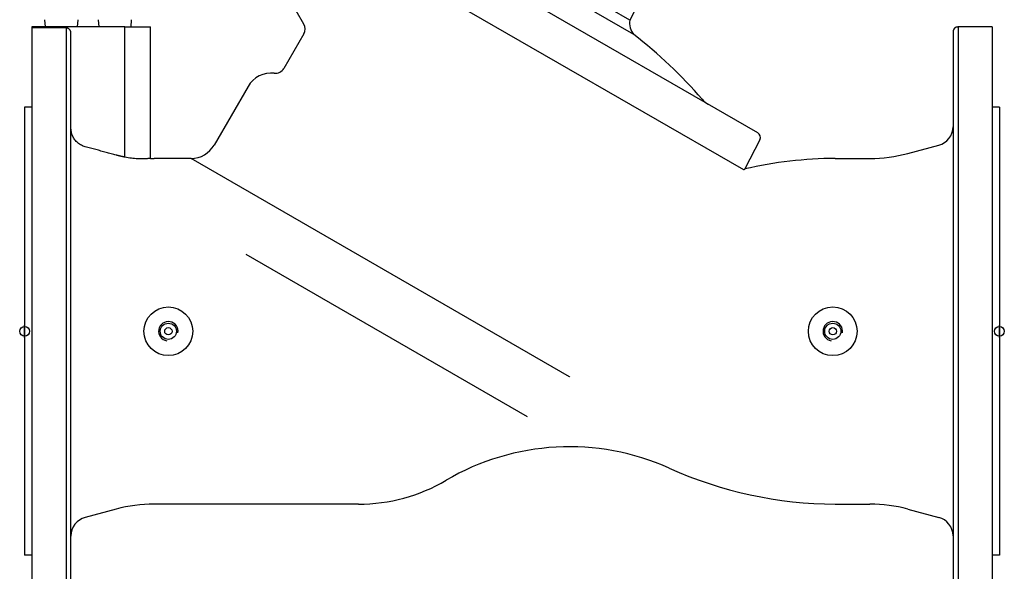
# Model space of a CAD drawing. Header units: millimetres. Extents: x 1002 to 3532, y 429 to 1459.
# Tile 2 of 24: x 1002 to 1406, y 666 to 893. Entities that reach past the tile are written whole.
import ezdxf

# ---------------------------------------------------------------- set-up
doc = ezdxf.new("R2010")
doc.units = ezdxf.units.MM
doc.layers.add('DETAIL', color=2, linetype='Continuous')
doc.layers.add('ORIGIN', color=6, linetype='Continuous')

msp = doc.modelspace()

# ---------------------------------------------------------------- linework, layer by layer
at = {"layer": 'DETAIL'}
for p, q in [((1305.07, 846.09), (1129.9, 947.22)), ((1299.34, 830.93), (1119.41, 934.79)), ((1254.16, 886.52), (1190.37, 923.35)), ((1252.6, 892.39), (1196.23, 924.92)), ((1261.06, 909.03), (1252.6, 892.39)), ((1118.82, 890.77), (1109.59, 906.78)), ((1007.23, 889.58), (1007.23, 639.58)), ((1021.23, 889.58), (1007.23, 889.58)), ((1007.39, 889.18), (1007.39, 889.58)), ((1045.39, 889.58), (1007.39, 889.58)), ((1021.23, 889.18), (1007.39, 889.18)), ((1012.8, 889.58), (1012.61, 892.58)), ((1021.23, 889.58), (1021.23, 889.58)), ((1021.23, 889.18), (1021.23, 639.58)), ((1025.99, 889.58), (1026.17, 892.58)), ((1034.8, 889.58), (1034.61, 892.58)), ((1045.39, 836.1), (1045.39, 889.58)), ((1045.39, 889.58), (1055.91, 889.58)), ((1047.99, 889.58), (1048.17, 892.58)), ((1055.91, 835.6), (1055.91, 889.58)), ((1387.23, 889.58), (1387.23, 639.58)), ((1401.23, 889.58), (1387.23, 889.58)), ((1401.23, 889.58), (1401.23, 639.58)), ((1023.23, 641.56), (1023.23, 887.19)), ((1118.82, 886.77), (1110.61, 872.55)), ((1385.23, 887.65), (1385.23, 641.51)), ((1095.94, 865.14), (1082.05, 841.08)), ((1004.23, 856.58), (1004.23, 672.58)), ((1007.23, 856.58), (1004.23, 856.58)), ((1404.23, 856.58), (1401.23, 856.58)), ((1404.23, 856.58), (1404.23, 672.58)), ((1305.91, 843.27), (1299.79, 831.27)), ((1366.62, 837.62), (1379.3, 841.02)), ((1072.55, 835.58), (1057.36, 835.58)), ((1227.86, 745.91), (1072.53, 835.58)), ((1336.8, 835.57), (1351.09, 835.58)), ((1299.45, 830.86), (1299.34, 830.93)), ((1095.03, 796.24), (1210.49, 729.59)), ((1041.83, 691.54), (1029.16, 688.14)), ((1141.23, 693.58), (1057.36, 693.58)), ((1336.8, 693.59), (1351.09, 693.58)), ((1366.62, 691.54), (1379.3, 688.14)), ((1007.23, 672.58), (1004.23, 672.58)), ((1404.23, 672.58), (1401.23, 672.58))]:
    msp.add_line(p, q, dxfattribs=at)
at = {"layer": 'DETAIL', "flags": 128}
for points in [[(1023.23, 887.19), (1023.22, 887.32), (1023.21, 887.45), (1023.19, 887.58), (1023.16, 887.71), (1023.12, 887.84), (1023.08, 887.96), (1023.02, 888.07), (1022.96, 888.19), (1022.89, 888.3), (1022.81, 888.41), (1022.73, 888.51), (1022.64, 888.6), (1022.55, 888.69), (1022.45, 888.77), (1022.34, 888.85), (1022.22, 888.92), (1022.11, 888.98), (1021.99, 889.03), (1021.87, 889.08), (1021.75, 889.11), (1021.62, 889.14), (1021.48, 889.16), (1021.35, 889.18), (1021.23, 889.18)], [(1029.16, 840.37), (1028.73, 840.49), (1028.33, 840.64), (1027.94, 840.8), (1027.56, 840.99), (1027.17, 841.21), (1026.79, 841.45), (1026.42, 841.71), (1026.08, 841.99), (1025.75, 842.27), (1025.46, 842.57), (1025.17, 842.89), (1024.89, 843.23), (1024.63, 843.6), (1024.39, 843.97), (1024.17, 844.36), (1023.97, 844.75), (1023.81, 845.14), (1023.66, 845.54), (1023.53, 845.96), (1023.42, 846.39), (1023.34, 846.83), (1023.28, 847.28), (1023.24, 847.71), (1023.23, 848.14)], [(1041.83, 836.94), (1041.32, 837.08), (1040.8, 837.22), (1040.28, 837.36), (1039.76, 837.5), (1039.24, 837.64), (1038.72, 837.78), (1038.2, 837.92), (1037.67, 838.06), (1037.15, 838.21), (1036.62, 838.35), (1036.1, 838.49), (1035.57, 838.63), (1035.04, 838.78), (1034.51, 838.92), (1033.98, 839.06), (1033.45, 839.21), (1032.91, 839.35), (1032.38, 839.49), (1031.85, 839.64), (1031.31, 839.78), (1030.77, 839.93), (1030.24, 840.07), (1029.7, 840.22), (1029.16, 840.37)], [(1045.39, 836.1), (1045.24, 836.13), (1045.09, 836.16), (1044.94, 836.2), (1044.79, 836.23), (1044.64, 836.26), (1044.5, 836.29), (1044.35, 836.33), (1044.2, 836.36), (1044.05, 836.39), (1043.9, 836.43), (1043.75, 836.46), (1043.6, 836.49), (1043.45, 836.53), (1043.31, 836.57), (1043.16, 836.6), (1043.01, 836.64), (1042.86, 836.67), (1042.71, 836.71), (1042.57, 836.75), (1042.42, 836.78), (1042.27, 836.82), (1042.13, 836.86), (1041.98, 836.9), (1041.83, 836.94)], [(1055.91, 835.6), (1055.89, 835.6), (1055.82, 835.59), (1055.71, 835.58), (1055.55, 835.56), (1055.34, 835.54), (1055.1, 835.52), (1054.81, 835.49), (1054.47, 835.47), (1054.1, 835.45), (1053.7, 835.42), (1053.25, 835.41), (1052.78, 835.4), (1052.27, 835.39), (1051.73, 835.39), (1051.17, 835.41), (1050.58, 835.43), (1049.97, 835.46), (1049.34, 835.51), (1048.7, 835.58), (1048.05, 835.65), (1047.39, 835.74), (1046.73, 835.85), (1046.06, 835.97), (1045.39, 836.1)], [(1072.53, 835.58), (1072.53, 835.58), (1072.53, 835.58), (1072.53, 835.58), (1072.53, 835.58), (1072.53, 835.58), (1072.52, 835.58), (1072.52, 835.58), (1072.52, 835.58), (1072.52, 835.58), (1072.52, 835.58), (1072.52, 835.58), (1072.52, 835.58), (1072.52, 835.58), (1072.52, 835.58), (1072.52, 835.58), (1072.52, 835.58), (1072.52, 835.58), (1072.52, 835.58), (1072.51, 835.58), (1072.51, 835.58), (1072.51, 835.58), (1072.51, 835.58), (1072.51, 835.58), (1072.51, 835.58)], [(1299.42, 830.91), (1299.42, 830.91), (1299.42, 830.91), (1299.42, 830.91), (1299.41, 830.91), (1299.41, 830.91), (1299.41, 830.91), (1299.41, 830.9), (1299.41, 830.9), (1299.41, 830.9), (1299.41, 830.9), (1299.4, 830.9), (1299.4, 830.9), (1299.4, 830.9), (1299.4, 830.9), (1299.4, 830.9), (1299.4, 830.9), (1299.4, 830.9), (1299.4, 830.9), (1299.39, 830.9), (1299.39, 830.9), (1299.39, 830.9), (1299.39, 830.9), (1299.39, 830.9), (1299.39, 830.9)], [(1299.79, 831.27), (1299.79, 831.27), (1299.79, 831.27), (1299.79, 831.26), (1299.78, 831.26), (1299.78, 831.25), (1299.77, 831.25), (1299.76, 831.24), (1299.75, 831.23), (1299.74, 831.22), (1299.73, 831.21), (1299.72, 831.19), (1299.7, 831.18), (1299.68, 831.16), (1299.67, 831.15), (1299.65, 831.13), (1299.63, 831.11), (1299.61, 831.09), (1299.58, 831.07), (1299.56, 831.05), (1299.53, 831.02), (1299.51, 831), (1299.48, 830.97), (1299.45, 830.94), (1299.42, 830.91)], [(1299.53, 830.85), (1299.52, 830.85), (1299.52, 830.85), (1299.52, 830.85), (1299.51, 830.85), (1299.51, 830.85), (1299.51, 830.85), (1299.5, 830.85), (1299.5, 830.85), (1299.5, 830.85), (1299.49, 830.85), (1299.49, 830.85), (1299.49, 830.85), (1299.49, 830.85), (1299.48, 830.85), (1299.48, 830.85), (1299.48, 830.86), (1299.47, 830.86), (1299.47, 830.86), (1299.47, 830.86), (1299.46, 830.86), (1299.46, 830.86), (1299.46, 830.86), (1299.46, 830.86), (1299.45, 830.86)], [(1227.86, 745.91), (1227.86, 745.91), (1227.86, 745.91), (1227.86, 745.91), (1227.86, 745.91), (1227.86, 745.91), (1227.86, 745.91), (1227.86, 745.91), (1227.86, 745.91), (1227.86, 745.91), (1227.86, 745.91), (1227.86, 745.91), (1227.86, 745.91), (1227.86, 745.91), (1227.87, 745.91), (1227.87, 745.91), (1227.87, 745.91), (1227.87, 745.91), (1227.87, 745.91), (1227.87, 745.91), (1227.87, 745.91), (1227.87, 745.91), (1227.87, 745.91), (1227.87, 745.91), (1227.87, 745.91)], [(1227.95, 745.99), (1227.95, 745.98), (1227.94, 745.98), (1227.94, 745.98), (1227.93, 745.97), (1227.93, 745.97), (1227.93, 745.97), (1227.92, 745.97), (1227.92, 745.96), (1227.91, 745.96), (1227.91, 745.96), (1227.9, 745.95), (1227.9, 745.95), (1227.9, 745.95), (1227.89, 745.94), (1227.89, 745.94), (1227.89, 745.94), (1227.88, 745.93), (1227.88, 745.93), (1227.88, 745.93), (1227.87, 745.92), (1227.87, 745.92), (1227.87, 745.92), (1227.87, 745.91), (1227.87, 745.91)]]:
    msp.add_lwpolyline(points, dxfattribs=at)
at = {"layer": 'DETAIL'}
for centre, radius in [((1063.23, 764.58), 10), ((1335.85, 764.58), 10), ((1063.23, 764.58), 3.32), ((1335.85, 764.58), 3.32), ((1063.23, 764.58), 1.5), ((1335.85, 764.58), 1.5)]:
    msp.add_circle(centre, radius, dxfattribs=at)
for centre, radius, start, end in [((1021.25, 887.6), 1.98, 89.3362, 90.6028), ((1115.36, 888.77), 4, 329.9991, 29.9996), ((1259.42, 891.06), 6.95, 169.0306, 220.827), ((1387.16, 887.65), 1.94, 88.0491, 180), ((1131.65, 729.05), 199.52, 40.9766, 52.1181), ((1105.46, 859.66), 10.98, 83.5129, 150.0651), ((1107.13, 874.59), 4.03, 263.8886, 329.69), ((1289.61, 866.17), 9.66, 220.6494, 240.004), ((1377.26, 848.72), 7.97, 284.8113, 359.0192), ((1304.01, 844.24), 2.14, 333.004, 60.004), ((1072.52, 846.58), 11, 270.1541, 329.9997), ((1351.09, 895.58), 60, 270, 284.9995), ((1057.6, 897.38), 61.8, 268.4383, 269.7802), ((1337.54, 667.96), 167.62, 90.2547, 103.0152), ((1063.23, 764.58), 4, 350, 260), ((1335.85, 764.58), 4, 350, 260), ((1227.8, 617.17), 99.96, 65.8192, 120.4315), ((1337.54, 861.2), 167.62, 245.7685, 269.7453), ((1141.4, 763.96), 70.38, 269.863, 300.5559), ((1057.6, 631.78), 61.8, 90.2198, 104.7799), ((1351.09, 633.58), 60, 75.0005, 90), ((1031.23, 680.41), 8, 105, 179.8848), ((1377.26, 680.44), 7.97, 0.9808, 75.1887)]:
    msp.add_arc(centre, radius, start, end, dxfattribs=at)
at = {"layer": 'ORIGIN'}
for p, q in [((1004.23, 762.08), (1004.23, 767.08)), ((1404.23, 762.08), (1404.23, 767.08))]:
    msp.add_line(p, q, dxfattribs=at)
for centre in [(1004.23, 764.58), (1404.23, 764.58)]:
    msp.add_circle(centre, 2, dxfattribs=at)

doc.saveas('drawing.dxf')
